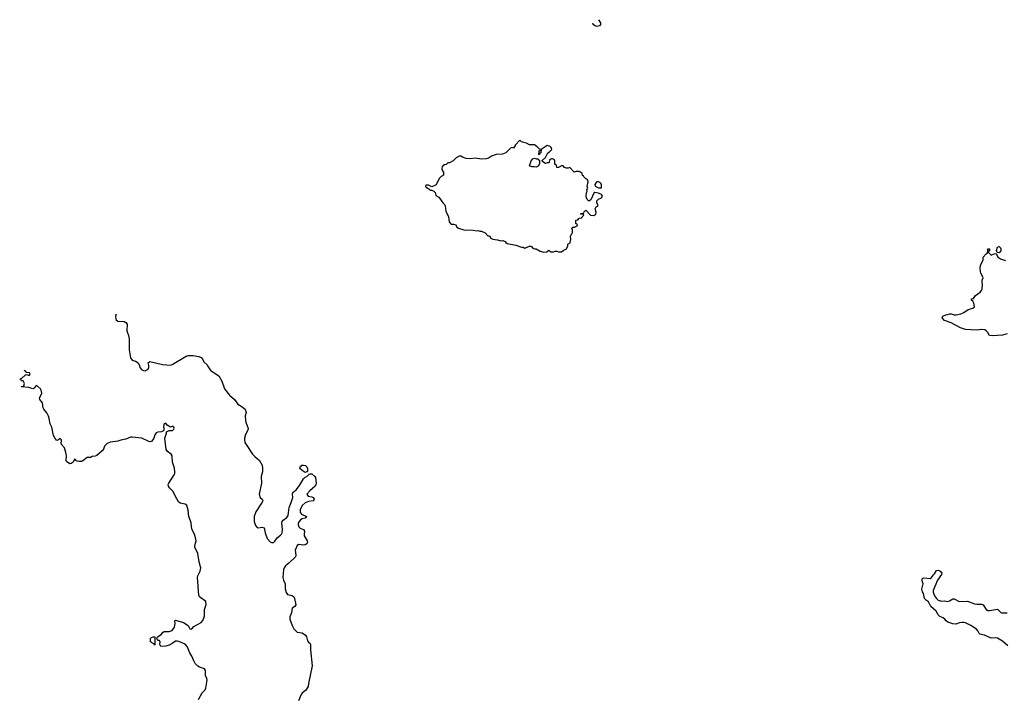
# Model space of a CAD drawing. Header units: inches. Extents: x 2380427 to 2580949, y 385907 to 546039.
# Tile 3 of 121: x 2392046 to 2404335, y 463681 to 472111. Entities that reach past the tile are written whole.
import ezdxf

# ---------------------------------------------------------------- set-up
doc = ezdxf.new("R2010")
doc.units = ezdxf.units.IN
doc.header["$MEASUREMENT"] = 0
for name, color, linetype in [('C3496', 7, 'Continuous'), ('C3497', 7, 'Continuous'), ('C4406', 7, 'Continuous')]:
    doc.layers.add(name, color=color, linetype=linetype)

msp = doc.modelspace()

# ---------------------------------------------------------------- linework, layer by layer
at = {"layer": 'C3496', "color": 5}
for points, elevation in [([(2397154, 470000), (2397158, 469998), (2397170, 469982), (2397190, 469982), (2397214, 469970), (2397230, 469954), (2397238, 469918), (2397277, 469897), (2397325, 469825), (2397350, 469802), (2397356, 469790), (2397364, 469724), (2397399, 469650), (2397407, 469590), (2397421, 469570), (2397430, 469561), (2397460, 469560), (2397490, 469551), (2397503, 469523), (2397522, 469510), (2397590, 469487), (2397705, 469485), (2397750, 469478), (2397770, 469482), (2397790, 469472), (2397810, 469472), (2397854, 469450), (2397890, 469414), (2397910, 469414), (2397925, 469385), (2397950, 469372), (2398010, 469365), (2398050, 469352), (2398077, 469357), (2398104, 469344), (2398112, 469330), (2398130, 469318), (2398237, 469297), (2398310, 469272), (2398330, 469274), (2398350, 469262), (2398410, 469286), (2398425, 469285), (2398438, 469278), (2398450, 469262), (2398470, 469252), (2398492, 469252), (2398543, 469223), (2398588, 469212), (2398627, 469213), (2398650, 469234), (2398670, 469214), (2398710, 469214), (2398730, 469222), (2398750, 469222), (2398770, 469214), (2398810, 469214), (2398828, 469232), (2398870, 469254), (2398886, 469290), (2398886, 469310), (2398915, 469325), (2398918, 469330), (2398924, 469370), (2398919, 469410), (2398935, 469445), (2398947, 469453), (2398947, 469487), (2398938, 469510), (2398950, 469522), (2398970, 469522), (2399002, 469538), (2399006, 469550), (2398988, 469568), (2398986, 469610), (2399010, 469614), (2399030, 469634), (2399062, 469638), (2399067, 469653), (2399086, 469670), (2399082, 469682), (2399050, 469686), (2399046, 469690), (2399050, 469694), (2399082, 469698), (2399086, 469710), (2399110, 469734), (2399170, 469671), (2399210, 469667), (2399235, 469685), (2399241, 469710), (2399229, 469751), (2399242, 469778), (2399266, 469790), (2399248, 469830), (2399248, 469850), (2399270, 469872), (2399306, 469890), (2399318, 469910), (2399306, 469930), (2399270, 469948), (2399225, 469955), (2399210, 469946), (2399176, 469864), (2399150, 469846), (2399130, 469866), (2399118, 469890), (2399115, 469910), (2399118, 469950), (2399128, 469970), (2399126, 469990), (2399132, 470000)], 120), ([(2393250, 468435), (2393243, 468410), (2393244, 468370), (2393270, 468350), (2393350, 468344), (2393372, 468332), (2393386, 468310), (2393385, 468230), (2393404, 468170), (2393412, 468130), (2393411, 467991), (2393428, 467890), (2393450, 467861), (2393490, 467851), (2393525, 467830), (2393543, 467790), (2393547, 467770), (2393566, 467746), (2393590, 467733), (2393610, 467731), (2393649, 467750), (2393659, 467770), (2393658, 467798), (2393649, 467830), (2393670, 467846), (2393828, 467808), (2393930, 467802), (2393951, 467809), (2394010, 467848), (2394130, 467915), (2394150, 467920), (2394210, 467921), (2394282, 467910), (2394310, 467896), (2394330, 467871), (2394343, 467843), (2394386, 467806), (2394391, 467790), (2394430, 467730), (2394450, 467722), (2394530, 467667), (2394570, 467599), (2394604, 467504), (2394665, 467425), (2394726, 467370), (2394770, 467315), (2394811, 467290), (2394859, 467250), (2394871, 467210), (2394859, 467170), (2394864, 467110), (2394868, 467088), (2394896, 467010), (2394895, 466990), (2394865, 466935), (2394851, 466890), (2394850, 466870), (2394857, 466837), (2394871, 466810), (2394951, 466691), (2394980, 466660), (2395040, 466610), (2395071, 466551), (2395077, 466517), (2395075, 466470), (2395059, 466410), (2395063, 466330), (2395035, 466190), (2395049, 466150), (2395073, 466130), (2395079, 466110), (2395072, 466090), (2394992, 465970), (2394973, 465910), (2394973, 465850), (2394990, 465799), (2395010, 465776), (2395030, 465772), (2395070, 465778), (2395096, 465770), (2395110, 465710), (2395136, 465636), (2395170, 465595), (2395190, 465586), (2395212, 465588), (2395230, 465605), (2395263, 465650), (2395302, 465678), (2395313, 465690), (2395321, 465710), (2395326, 465750), (2395319, 465830), (2395322, 465850), (2395334, 465866), (2395380, 465900), (2395395, 465925), (2395410, 466023), (2395435, 466085), (2395453, 466150), (2395452, 466190), (2395457, 466210), (2395495, 466245), (2395540, 466300), (2395590, 466381), (2395610, 466401), (2395630, 466411), (2395659, 466441), (2395670, 466446), (2395690, 466445), (2395730, 466411), (2395737, 466397), (2395745, 466330), (2395743, 466310), (2395735, 466290), (2395667, 466233), (2395631, 466190), (2395646, 466166), (2395690, 466159), (2395710, 466151), (2395721, 466130), (2395719, 466121), (2395711, 466109), (2395650, 466100), (2395610, 466084), (2395570, 466050), (2395546, 465994), (2395545, 465970), (2395550, 465956), (2395562, 465941), (2395626, 465910), (2395608, 465892), (2395570, 465882), (2395550, 465870), (2395532, 465850), (2395523, 465830), (2395522, 465810), (2395530, 465783), (2395547, 465767), (2395588, 465748), (2395602, 465730), (2395595, 465690), (2395597, 465670), (2395635, 465610), (2395638, 465590), (2395629, 465571), (2395610, 465560), (2395590, 465556), (2395530, 465561), (2395510, 465549), (2395483, 465490), (2395492, 465430), (2395487, 465410), (2395404, 465330), (2395363, 465297), (2395345, 465270), (2395339, 465250), (2395331, 465150), (2395337, 465117), (2395360, 465070), (2395360, 465010), (2395370, 464965), (2395390, 464940), (2395445, 464925), (2395466, 464910), (2395474, 464890), (2395491, 464810), (2395481, 464790), (2395447, 464770), (2395437, 464710), (2395418, 464662), (2395419, 464630), (2395445, 464550), (2395468, 464510), (2395508, 464470), (2395570, 464459), (2395612, 464432), (2395625, 464410), (2395640, 464360), (2395650, 464345), (2395670, 464327), (2395677, 464310), (2395677, 464250), (2395698, 464050), (2395651, 463830), (2395647, 463790), (2395617, 463743), (2395570, 463707), (2395557, 463690), (2395524, 463610)], 80), ([(2394279, 463630), (2394324, 463710), (2394359, 463750), (2394369, 463770), (2394384, 463870), (2394382, 463890), (2394365, 463930), (2394365, 463990), (2394352, 464012), (2394290, 464032), (2394270, 464045), (2394238, 464078), (2394220, 464110), (2394196, 464170), (2394168, 464210), (2394136, 464290), (2394110, 464321), (2394032, 464352), (2394010, 464356), (2393990, 464355), (2393950, 464327), (2393910, 464307), (2393870, 464293), (2393809, 464289), (2393806, 464290), (2393796, 464316), (2393798, 464350), (2393790, 464366), (2393770, 464366), (2393758, 464390), (2393766, 464410), (2393810, 464441), (2393838, 464470), (2393850, 464475), (2393910, 464475), (2393949, 464491), (2393978, 464530), (2393985, 464575), (2393984, 464610), (2393990, 464618), (2394090, 464590), (2394147, 464550), (2394170, 464512), (2394190, 464507), (2394195, 464510), (2394220, 464540), (2394310, 464591), (2394330, 464616), (2394353, 464670), (2394354, 464750), (2394373, 464813), (2394369, 464850), (2394290, 464910), (2394282, 464930), (2394265, 465150), (2394270, 465170), (2394298, 465230), (2394306, 465270), (2394304, 465284), (2394286, 465346), (2394269, 465450), (2394233, 465530), (2394233, 465550), (2394247, 465610), (2394246, 465630), (2394226, 465690), (2394194, 465754), (2394187, 465830), (2394179, 465859), (2394156, 465910), (2394147, 465990), (2394132, 466050), (2394110, 466067), (2394050, 466080), (2394030, 466096), (2393986, 466170), (2393963, 466223), (2393917, 466270), (2393904, 466290), (2393900, 466310), (2393907, 466330), (2393973, 466430), (2393981, 466450), (2393983, 466470), (2393976, 466516), (2393954, 466590), (2393949, 466670), (2393937, 466690), (2393890, 466725), (2393872, 466750), (2393859, 466890), (2393879, 466950), (2393878, 466970), (2393910, 466985), (2393953, 466987), (2393970, 467002), (2393974, 467014), (2393970, 467026), (2393958, 467038), (2393930, 467028), (2393888, 467050), (2393870, 467078), (2393850, 467068), (2393844, 467056), (2393839, 467030), (2393846, 467010), (2393845, 466995), (2393839, 466981), (2393814, 466970), (2393770, 466965), (2393750, 466954), (2393733, 466930), (2393719, 466890), (2393690, 466847), (2393670, 466844), (2393650, 466850), (2393570, 466888), (2393450, 466903), (2393430, 466902), (2393370, 466875), (2393310, 466866), (2393270, 466851), (2393179, 466841), (2393138, 466822), (2393116, 466804), (2393105, 466790), (2393090, 466753), (2393075, 466730), (2393010, 466674), (2392990, 466665), (2392950, 466659), (2392930, 466649), (2392890, 466649), (2392835, 466605), (2392820, 466600), (2392790, 466597), (2392763, 466603), (2392746, 466610), (2392742, 466622), (2392730, 466626), (2392712, 466590), (2392690, 466575), (2392670, 466569), (2392630, 466598), (2392627, 466610), (2392629, 466670), (2392623, 466710), (2392606, 466770), (2392569, 466810), (2392562, 466830), (2392568, 466850), (2392566, 466870), (2392550, 466886), (2392532, 466868), (2392510, 466862), (2392490, 466884), (2392470, 466922), (2392446, 467026), (2392427, 467070), (2392415, 467135), (2392405, 467165), (2392383, 467204), (2392348, 467250), (2392340, 467270), (2392332, 467330), (2392296, 467370), (2392295, 467390), (2392321, 467450), (2392312, 467490), (2392304, 467505), (2392270, 467538), (2392250, 467546), (2392226, 467514), (2392210, 467504), (2392162, 467522), (2392066, 467530), (2392070, 467534), (2392090, 467534), (2392098, 467542), (2392106, 467570), (2392090, 467606), (2392070, 467606), (2392062, 467622), (2392046, 467630), (2392070, 467634), (2392120, 467680), (2392130, 467682), (2392150, 467674), (2392170, 467674), (2392178, 467690), (2392170, 467706), (2392127, 467707), (2392122, 467722), (2392102, 467734)], 80)]:
    msp.add_lwpolyline(points, dxfattribs=dict(at, elevation=elevation))
at = {"layer": 'C3496', "color": 5, "elevation": 80}
for points in [[(2395610, 466459), (2395570, 466484), (2395542, 466510), (2395548, 466530), (2395558, 466542), (2395569, 466551), (2395590, 466554), (2395611, 466550), (2395630, 466531), (2395638, 466510), (2395637, 466483), (2395630, 466468)], [(2393730, 464306), (2393722, 464322), (2393690, 464338), (2393678, 464350), (2393678, 464390), (2393690, 464402), (2393710, 464411), (2393734, 464410), (2393734, 464310)]]:
    msp.add_lwpolyline(points, close=True, dxfattribs=at)
at = {"layer": 'C3497', "color": 5, "elevation": 120}
for points in [[(2399268, 472111), (2399295, 472070), (2399295, 472050), (2399284, 472036), (2399250, 472026), (2399218, 472038), (2399202, 472050), (2399198, 472069)], [(2399132, 470000), (2399138, 470010), (2399128, 470030), (2399142, 470090), (2399134, 470114), (2399106, 470130), (2399086, 470150), (2399082, 470162), (2399070, 470166), (2399066, 470190), (2399046, 470210), (2399030, 470218), (2398990, 470218), (2398968, 470208), (2398910, 470266), (2398890, 470258), (2398870, 470258), (2398847, 470267), (2398830, 470286), (2398810, 470286), (2398770, 470268), (2398748, 470268), (2398746, 470290), (2398726, 470310), (2398726, 470350), (2398722, 470362), (2398696, 470376), (2398684, 470376), (2398658, 470362), (2398654, 470330), (2398650, 470326), (2398630, 470326), (2398610, 470318), (2398586, 470330), (2398567, 470347), (2398567, 470353), (2398608, 470392), (2398638, 470450), (2398659, 470461), (2398688, 470490), (2398678, 470518), (2398666, 470530), (2398630, 470542), (2398554, 470490), (2398551, 470449), (2398538, 470442), (2398530, 470426), (2398526, 470430), (2398528, 470468), (2398530, 470474), (2398542, 470478), (2398546, 470490), (2398530, 470498), (2398504, 470524), (2398470, 470549), (2398410, 470549), (2398370, 470569), (2398310, 470586), (2398290, 470606), (2398232, 470550), (2398211, 470509), (2398190, 470515), (2398170, 470508), (2398114, 470450), (2398070, 470435), (2397994, 470430), (2397934, 470410), (2397895, 470385), (2397867, 470373), (2397810, 470369), (2397730, 470384), (2397670, 470377), (2397618, 470378), (2397574, 470394), (2397550, 470408), (2397530, 470408), (2397492, 470388), (2397454, 470350), (2397410, 470326), (2397390, 470326), (2397370, 470306), (2397338, 470302), (2397333, 470287), (2397318, 470282), (2397314, 470250), (2397324, 470224), (2397334, 470210), (2397334, 470170), (2397305, 470155), (2397282, 470130), (2397242, 470050), (2397190, 470026), (2397150, 470048), (2397114, 470046), (2397112, 470030), (2397120, 470020), (2397154, 470000)]]:
    msp.add_lwpolyline(points, dxfattribs=at)
for points in [[(2398490, 470269), (2398470, 470275), (2398436, 470276), (2398409, 470289), (2398428, 470352), (2398450, 470374), (2398470, 470382), (2398490, 470374), (2398513, 470373), (2398534, 470350), (2398533, 470313), (2398518, 470282)], [(2399270, 470088), (2399250, 470088), (2399240, 470080), (2399225, 470055), (2399230, 470034), (2399270, 470012), (2399290, 470012), (2399306, 470014), (2399308, 470050), (2399298, 470070)]]:
    msp.add_lwpolyline(points, close=True, dxfattribs=at)
at = {"layer": 'C4406', "color": 5, "elevation": 80}
for points in [[(2404370, 468193), (2404310, 468176), (2404186, 468166), (2404150, 468169), (2404129, 468210), (2404109, 468230), (2404090, 468240), (2404050, 468244), (2403990, 468235), (2403850, 468245), (2403786, 468266), (2403670, 468329), (2403590, 468358), (2403558, 468390), (2403568, 468410), (2403606, 468430), (2403630, 468431), (2403650, 468439), (2403670, 468439), (2403710, 468427), (2403733, 468427), (2403790, 468441), (2403830, 468456), (2403885, 468495), (2403942, 468510), (2403961, 468530), (2403956, 468576), (2403940, 468600), (2403926, 468610), (2403926, 468630), (2403950, 468634), (2403975, 468670), (2404034, 468710), (2404049, 468730), (2404057, 468750), (2404063, 468810), (2404058, 468830), (2404060, 468860), (2404069, 468890), (2404064, 468910), (2404041, 468950), (2404036, 468970), (2404032, 469010), (2404036, 469050), (2404069, 469110), (2404069, 469150), (2404110, 469191), (2404122, 469198), (2404129, 469210), (2404130, 469254), (2404150, 469254), (2404151, 469229), (2404138, 469222), (2404134, 469210), (2404170, 469172), (2404206, 469190), (2404234, 469194), (2404252, 469150), (2404262, 469142), (2404287, 469127), (2404350, 469107)], [(2404380, 464300), (2404310, 464356), (2404250, 464392), (2404230, 464400), (2404170, 464393), (2404088, 464430), (2404030, 464443), (2404021, 464450), (2404004, 464484), (2403986, 464506), (2403917, 464550), (2403850, 464584), (2403830, 464591), (2403809, 464591), (2403774, 464586), (2403730, 464569), (2403693, 464573), (2403630, 464595), (2403609, 464609), (2403592, 464632), (2403570, 464649), (2403530, 464665), (2403510, 464685), (2403483, 464730), (2403417, 464790), (2403389, 464849), (2403363, 464863), (2403339, 464890), (2403328, 464950), (2403314, 464974), (2403307, 465007), (2403321, 465070), (2403309, 465111), (2403310, 465134), (2403318, 465142), (2403330, 465145), (2403410, 465139), (2403424, 465150), (2403450, 465185), (2403465, 465195), (2403490, 465238), (2403510, 465241), (2403530, 465236), (2403553, 465213), (2403551, 465190), (2403501, 465119), (2403448, 464990), (2403448, 464968), (2403463, 464923), (2403487, 464887), (2403510, 464868), (2403550, 464856), (2403590, 464858), (2403630, 464852), (2403650, 464858), (2403690, 464885), (2403710, 464886), (2403773, 464853), (2403877, 464857), (2403963, 464823), (2403990, 464818), (2404050, 464817), (2404070, 464811), (2404110, 464751), (2404130, 464740), (2404150, 464737), (2404250, 464755), (2404290, 464715), (2404302, 464710), (2404370, 464711)]]:
    msp.add_lwpolyline(points, dxfattribs=at)
msp.add_lwpolyline([(2404270, 469202), (2404246, 469206), (2404235, 469230), (2404249, 469271), (2404270, 469282), (2404285, 469265), (2404291, 469250), (2404291, 469229)], close=True, dxfattribs=at)

doc.saveas('drawing.dxf')
